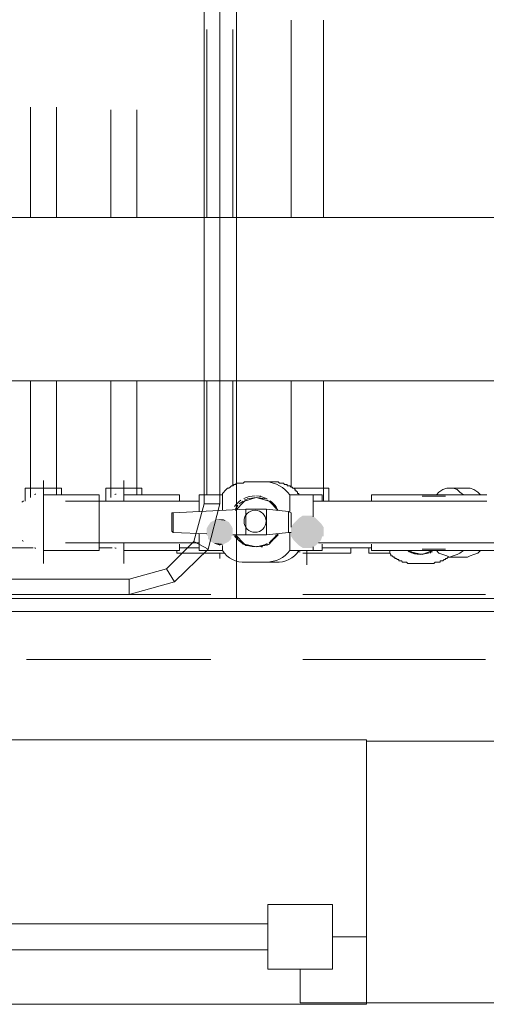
# Model space of a CAD drawing. Header units: millimetres. Extents: x 352 to 350573, y -22 to 37733.
# Tile 30 of 214: x 26879 to 27594, y 6650 to 8161. Entities that reach past the tile are written whole.
import ezdxf

# ---------------------------------------------------------------- set-up
doc = ezdxf.new("R2010")
doc.units = ezdxf.units.MM
for name, color, linetype, true_color in [('PDF$_83$-$Floor$Plan$-$В_Этаж$00_Сводный$A-DETL-MBND', 7, 'Continuous', 0xdd3700), ('PDF$_83$-$Floor$Plan$-$В_Этаж$00_Сводный$P-PIPE-CNTR', 150, 'Continuous', 0x007fff), ('PDF$_83$-$Floor$Plan$-$В_Этаж$00_Сводный-83$new-ifc-RVT-1-В_Этаж$00_Сводный$A-GENM', 7, 'Continuous', 0xdd6e6e), ('PDF$_83$-$Floor$Plan$-$В_Этаж$00_Сводный-83$new-ifc-RVT-1-В_Этаж$00_Сводный$A-GLAZ', 7, 'Continuous', 0xdddd6e), ('PDF$_83$-$Floor$Plan$-$В_Этаж$00_Сводный-83$new-ifc-RVT-1-В_Этаж$00_Сводный$A-WALL', 7, 'Continuous', 0xbababa), ('PDF$_83$-$Floor$Plan$-$В_Этаж$00_Сводный-83$new-ifc-RVT-1-В_Этаж$00_Сводный$I-FURN', 7, 'Continuous', 0xdcdcdc)]:
    doc.layers.add(name, color=color, linetype=linetype, true_color=true_color)
doc.layers.add('PDF$_83$-$Floor$Plan$-$В_Этаж$00_Сводный$M-HVAC-DUCT', color=5, linetype='Continuous')
doc.layers.add('PDF$_83$-$Floor$Plan$-$В_Этаж$00_Сводный$P-PIPE', color=3, linetype='Continuous')

msp = doc.modelspace()

# ---------------------------------------------------------------- linework, layer by layer
at = {"layer": 'PDF$_83$-$Floor$Plan$-$В_Этаж$00_Сводный$A-DETL-MBND', "color": 150, "lineweight": 0, "true_color": 0x007fff}
for points in [[(27294.9, 8159.6), (27294.9, 7857.2)], [(27344.7, 7857.2), (27344.7, 8159.6)], [(27294.9, 7606.6), (27294.9, 7443.5)], [(27344.7, 7421.6), (27344.7, 7606.6)], [(27352.6, 7421.6), (27352.6, 7441.5), (27318.8, 7441.5), (27298.9, 7441.5)], [(27308.8, 7344), (27306.9, 7344), (27304.9, 7344)], [(27320.8, 7342), (27318.8, 7342), (27316.8, 7342), (27314.8, 7342), (27312.8, 7342)]]:
    msp.add_lwpolyline(points, dxfattribs=at)
at = {"layer": 'PDF$_83$-$Floor$Plan$-$В_Этаж$00_Сводный$A-DETL-MBND', "color": 220, "lineweight": 0, "true_color": 0xff00bf}
for points in [[(27165.6, 8145.6), (27165.6, 7857.2)], [(27205.4, 7857.2), (27205.4, 8145.6)], [(27165.6, 7606.6), (27165.6, 7431.5)], [(27205.4, 7445.4), (27205.4, 7606.6)]]:
    msp.add_lwpolyline(points, dxfattribs=at)
at = {"layer": 'PDF$_83$-$Floor$Plan$-$В_Этаж$00_Сводный$A-DETL-MBND', "color": 1, "lineweight": 0}
for points in [[(26895.1, 8026.3), (26895.1, 7857.2)], [(26934.9, 7857.2), (26934.9, 8026.3)], [(26895.1, 7606.6), (26895.1, 7427.5)], [(26934.9, 7431.5), (26934.9, 7606.6)], [(26942.8, 7431.5), (26942.8, 7441.5), (26915, 7441.5), (26887.1, 7441.5), (26887.1, 7421.6)]]:
    msp.add_lwpolyline(points, dxfattribs=at)
at = {"layer": 'PDF$_83$-$Floor$Plan$-$В_Этаж$00_Сводный$A-DETL-MBND', "color": 5, "lineweight": 0}
for points in [[(27018.4, 8022.3), (27018.4, 7857.2)], [(27058.2, 7857.2), (27058.2, 8022.3)], [(27018.4, 7606.6), (27018.4, 7427.5)], [(27058.2, 7431.5), (27058.2, 7606.6)], [(27066.2, 7431.5), (27066.2, 7441.5), (27038.3, 7441.5), (27010.5, 7441.5), (27010.5, 7421.6)]]:
    msp.add_lwpolyline(points, dxfattribs=at)
at = {"layer": 'PDF$_83$-$Floor$Plan$-$В_Этаж$00_Сводный$A-DETL-MBND', "lineweight": 0}
for points in [[(27171.6, 7278.4), (26889.1, 7278.4)], [(27593.3, 7278.4), (27312.8, 7278.4)], [(26889.1, 7178.9), (27171.6, 7178.9)], [(27312.8, 7178.9), (27593.3, 7178.9)]]:
    msp.add_lwpolyline(points, dxfattribs=at)
at = {"layer": 'PDF$_83$-$Floor$Plan$-$В_Этаж$00_Сводный$M-HVAC-DUCT', "lineweight": 0}
msp.add_lwpolyline([(28152.3, 7606.6), (29315.9, 7606.6), (29315.9, 7857.2), (22646.2, 7857.2), (22646.2, 7606.6), (27841.9, 7606.6)], dxfattribs=at)
at = {"layer": 'PDF$_83$-$Floor$Plan$-$В_Этаж$00_Сводный$P-PIPE', "color": 1, "lineweight": 0}
for points in [[(27292.9, 7431.5, 0.217), (27257.1, 7451.4), (27225.3, 7451.4), (27223.3, 7451.4), (27221.3, 7449.4), (27219.3, 7449.4), (27217.3, 7449.4), (27215.4, 7449.4), (27213.4, 7449.4), (27211.4, 7449.4), (27209.4, 7447.4), (27207.4, 7447.4), (27205.4, 7445.4), (27203.4, 7445.4), (27201.4, 7443.5), (27199.4, 7441.5), (27197.5, 7441.5), (27195.5, 7439.5), (27193.5, 7437.5), (27191.5, 7435.5), (27189.5, 7433.5), (27189.5, 7431.5), (27153.7, 7431.5), (27153.7, 7405.7)], [(27255.1, 7353.9), (27241.2, 7351.9), (27227.3, 7353.9), (27225.3, 7353.9), (27223.3, 7355.9, 0.116871), (27239.7, 7352.3, -0.116871), (27221.3, 7355.9), (27215.4, 7361.9)], [(27189.5, 7346, 0.26679), (27225.3, 7328.1), (27257.1, 7328.1, 0.224866), (27292.9, 7346)]]:
    msp.add_lwpolyline(points, format="xyb", dxfattribs=at)
at = {"layer": 'PDF$_83$-$Floor$Plan$-$В_Этаж$00_Сводный$P-PIPE', "color": 5, "lineweight": 0}
for points in [[(27237.2, 7451.4), (27239.2, 7451.4)], [(27306.9, 7431.5), (27306.9, 7433.5), (27304.9, 7433.5), (27304.9, 7435.5), (27302.9, 7437.5), (27300.9, 7437.5), (27300.9, 7439.5), (27298.9, 7441.5), (27296.9, 7441.5), (27296.9, 7443.5), (27294.9, 7443.5), (27292.9, 7445.4), (27290.9, 7445.4), (27289, 7445.4), (27289, 7447.4), (27287, 7447.4), (27285, 7447.4), (27283, 7449.4), (27281, 7449.4), (27279, 7449.4), (27277, 7449.4), (27275, 7451.4), (27273, 7451.4), (27271.1, 7451.4), (27257.1, 7451.4)], [(27585.3, 7431.5), (27581.4, 7435.5), (27575.4, 7439.5), (27569.4, 7441.5), (27565.5, 7441.5), (27537.6, 7441.5), (27533.6, 7441.5), (27527.7, 7439.5), (27521.7, 7435.5), (27517.7, 7431.5)], [(27559.5, 7431.5), (27553.5, 7435.5), (27549.5, 7439.5), (27543.6, 7441.5), (27537.6, 7441.5)], [(27123.9, 7421.6), (27123.9, 7431.5), (27038.3, 7431.5), (27038.3, 7421.6)], [(27247.2, 7425.5), (27247.2, 7427.5)], [(27251.2, 7425.5), (27249.2, 7425.5)], [(27342.7, 7421.6), (27342.7, 7431.5), (27328.7, 7431.5)], [(27595.3, 7431.5), (27418.3, 7431.5), (27418.3, 7421.6)], [(27531.6, 7429.5), (27495.8, 7429.5)], [(27038.3, 7357.9), (27038.3, 7346), (27123.9, 7346), (27123.9, 7355.9)], [(27247.2, 7351.9), (27247.2, 7351.9)], [(27328.7, 7346), (27342.7, 7346), (27342.7, 7355.9)], [(27418.3, 7355.9), (27418.3, 7346), (27617.2, 7346), (27617.2, 7355.9)], [(27495.8, 7348), (27531.6, 7348)], [(27517.7, 7346), (27521.7, 7342), (27527.7, 7340), (27533.6, 7338), (27537.6, 7336), (27565.5, 7336), (27569.4, 7338), (27575.4, 7340), (27581.4, 7342), (27585.3, 7346)], [(27537.6, 7336), (27543.6, 7338), (27549.5, 7340), (27553.5, 7342), (27559.5, 7346)], [(27239.2, 7328.1), (27237.2, 7328.1)]]:
    msp.add_lwpolyline(points, dxfattribs=at)
at = {"layer": 'PDF$_83$-$Floor$Plan$-$В_Этаж$00_Сводный$P-PIPE', "color": 1, "lineweight": 0}
for points in [[(26884.5, 7422.5, 0.02009), (26882.1, 7420.1, -0.02009)], [(26903.4, 7432.6, 0.011767), (26901.5, 7432.1, -0.011767)], [(27217.9, 7423.1, 0.088553), (27208.2, 7413.6, -0.088553)], [(27239.7, 7429.8, 0.116871), (27222.3, 7425.7, -0.116871)], [(27258, 7425.3, 0.108182), (27242, 7429.8, -0.108182)], [(27272.3, 7412.2, 0.091477), (27262.6, 7422.4, -0.091477)], [(27222.8, 7391, 1), (27256.6, 7391, 1)], [(27208.2, 7368.5, 0.088553), (27217.9, 7359, -0.088553)], [(27262.6, 7359.7, 0.091477), (27272.3, 7369.9, -0.091477)], [(26901.5, 7350, 0.011767), (26903.4, 7349.5, -0.011767)], [(27242, 7352.3, 0.108182), (27258, 7356.8, -0.108182)]]:
    msp.add_lwpolyline(points, format="xyb", close=True, dxfattribs=at)
for points in [[(27000.5, 7389.7), (27000.5, 7431.5), (26915, 7431.5), (26915, 7346), (27000.5, 7346)], [(27257.1, 7369.9), (27257.1, 7409.6), (27225.3, 7409.6), (27225.3, 7369.9)]]:
    msp.add_lwpolyline(points, close=True, dxfattribs=at)
for points in [[(27153.7, 7421.6), (26948.8, 7421.6)], [(27189.5, 7407.6), (27189.5, 7431.5)], [(27269.1, 7415.6), (27275, 7407.6), (27261.1, 7421.6), (27241.2, 7427.5), (27223.3, 7421.6), (27209.4, 7407.6)], [(27215.4, 7417.6), (27221.3, 7421.6)], [(27223.3, 7423.6), (27225.3, 7423.6), (27227.3, 7423.6)], [(27227.3, 7425.5), (27241.2, 7427.5), (27255.1, 7425.5)], [(27257.1, 7423.6), (27257.1, 7423.6)], [(27257.1, 7423.6), (27261.1, 7421.6), (27267.1, 7417.6)], [(27328.7, 7397.7), (27328.7, 7431.5), (27292.9, 7431.5), (27292.9, 7405.7)], [(27595.3, 7421.6), (27328.7, 7421.6)], [(27165.6, 7371.8), (27113.9, 7373.8), (27113.9, 7403.7), (27111.9, 7403.7), (27111.9, 7375.8), (27113.9, 7373.8)], [(27225.3, 7409.6), (27113.9, 7403.7)], [(27209.4, 7409.6), (27213.4, 7415.6)], [(27294.9, 7373.8), (27290.9, 7373.8), (27290.9, 7405.7), (27257.1, 7409.6)], [(27294.9, 7381.8), (27294.9, 7403.7), (27290.9, 7405.7)], [(27257.1, 7369.9), (27290.9, 7373.8)], [(27292.9, 7373.8), (27292.9, 7346), (27328.7, 7346), (27328.7, 7351.9)], [(26948.8, 7357.9), (27153.7, 7357.9)], [(27153.7, 7371.8), (27153.7, 7346), (27189.5, 7346), (27189.5, 7353.9)], [(27205.4, 7369.9), (27225.3, 7369.9)], [(27213.4, 7363.9), (27209.4, 7369.9), (27223.3, 7355.9), (27241.2, 7351.9), (27261.1, 7355.9), (27275, 7371.8)], [(27267.1, 7361.9), (27261.1, 7357.9)], [(27275, 7369.9), (27269.1, 7363.9)], [(27336.7, 7357.9), (27708.7, 7357.9)], [(27261.1, 7355.9), (27257.1, 7353.9)], [(27257.1, 7353.9), (27257.1, 7353.9)]]:
    msp.add_lwpolyline(points, dxfattribs=at)
at = {"layer": 'PDF$_83$-$Floor$Plan$-$В_Этаж$00_Сводный$P-PIPE', "color": 5, "lineweight": 0}
for points in [[(27026.7, 7432.6, 0.011767), (27024.8, 7432.1, -0.011767)], [(27248.4, 7429.5, 0.010811), (27246.7, 7429.2, -0.010811)], [(27024.8, 7350, 0.011767), (27026.7, 7349.5, -0.011767)]]:
    msp.add_lwpolyline(points, format="xyb", close=True, dxfattribs=at)
at = {"layer": 'PDF$_83$-$Floor$Plan$-$В_Этаж$00_Сводный$P-PIPE', "color": 220, "lineweight": 0, "true_color": 0xff00bf}
for points in [[(26652.4, 7350), (26899.1, 7350)], [(27000.5, 7350), (27020.4, 7350)], [(27119.9, 7346), (27119.9, 7342), (27159.7, 7342), (27193.5, 7342)], [(27123.9, 7350), (27153.7, 7350)], [(27342.7, 7350), (27418.3, 7350)]]:
    msp.add_lwpolyline(points, dxfattribs=at)
at = {"layer": 'PDF$_83$-$Floor$Plan$-$В_Этаж$00_Сводный$P-PIPE', "lineweight": 0}
msp.add_lwpolyline([(27185.5, 7353.9), (27185.5, 7353.9), (27185.5, 7353.9)], close=True, dxfattribs=at)
at = {"layer": 'PDF$_83$-$Floor$Plan$-$В_Этаж$00_Сводный$P-PIPE', "color": 5, "lineweight": 0}
for points in [[(27248.4, 7352.6, -0.010811), (27246.7, 7352.9, 0.010811), (27249.2, 7351.9), (27251.2, 7351.9)], [(27257.1, 7328.1), (27271.1, 7328.1, 0.276984), (27306.9, 7346)]]:
    msp.add_lwpolyline(points, format="xyb", dxfattribs=at)
at = {"layer": 'PDF$_83$-$Floor$Plan$-$В_Этаж$00_Сводный$P-PIPE', "color": 150, "lineweight": 0, "true_color": 0x007fff}
for points in [[(27318.8, 7346), (27318.8, 7342), (27386.4, 7342), (27386.4, 7350)], [(27414.3, 7350), (27414.3, 7342), (27446.1, 7342), (27448.1, 7340), (27448.1, 7338), (27450.1, 7338), (27452.1, 7336), (27454.1, 7336), (27454.1, 7334), (27456, 7334), (27458, 7332.1), (27460, 7332.1), (27460, 7330.1), (27462, 7330.1), (27464, 7330.1), (27466, 7328.1), (27468, 7328.1), (27470, 7328.1), (27472, 7328.1), (27473.9, 7326.1), (27475.9, 7326.1), (27477.9, 7326.1), (27479.9, 7326.1), (27509.8, 7326.1), (27511.7, 7326.1), (27513.7, 7326.1), (27515.7, 7328.1), (27517.7, 7328.1), (27519.7, 7328.1), (27521.7, 7328.1), (27523.7, 7328.1), (27523.7, 7330.1), (27525.7, 7330.1), (27527.7, 7330.1), (27529.6, 7332.1), (27531.6, 7332.1), (27531.6, 7334), (27533.6, 7334), (27535.6, 7336), (27537.6, 7336)], [(27446.1, 7342), (27446.1, 7346)], [(27475.9, 7346), (27477.9, 7344), (27495.8, 7340), (27511.7, 7346), (27513.7, 7346)], [(27511.7, 7344), (27509.8, 7344), (27507.8, 7342)], [(27513.7, 7346), (27513.7, 7346)], [(27505.8, 7342), (27493.8, 7340), (27481.9, 7342)]]:
    msp.add_lwpolyline(points, dxfattribs=at)
msp.add_lwpolyline([(27479.9, 7342), (27479.9, 7344), (27477.9, 7344, 0.11704), (27492.4, 7340.3, -0.11704), (27475.9, 7344), (27473.9, 7346)], format="xyb", dxfattribs=at)
msp.add_lwpolyline([(27494.4, 7340.4, 0.108423), (27508.8, 7344.4, -0.108423)], format="xyb", close=True, dxfattribs=at)
at = {"layer": 'PDF$_83$-$Floor$Plan$-$В_Этаж$00_Сводный$P-PIPE', "color": 1, "lineweight": 0}
msp.add_arc((26913.5, 7391), 42.8, 223.3247, 226.6753, dxfattribs=at)
at = {"layer": 'PDF$_83$-$Floor$Plan$-$В_Этаж$00_Сводный$P-PIPE', "transparency": 33554559}
for points in [[(27171.6, 7389.7), (27203.4, 7383.8), (27167.6, 7383.8)], [(27175.6, 7391.7), (27199.4, 7389.7), (27171.6, 7389.7)], [(27199.4, 7389.7), (27171.6, 7389.7), (27203.4, 7383.8)], [(27179.6, 7393.7), (27195.5, 7391.7), (27175.6, 7391.7)], [(27195.5, 7391.7), (27175.6, 7391.7), (27199.4, 7389.7)], [(27185.5, 7393.7), (27191.5, 7393.7), (27179.6, 7393.7)], [(27191.5, 7393.7), (27179.6, 7393.7), (27195.5, 7391.7)], [(27298.9, 7387.8), (27344.7, 7381.8), (27294.9, 7381.8)], [(27302.9, 7391.7), (27340.7, 7387.8), (27298.9, 7387.8)], [(27340.7, 7387.8), (27298.9, 7387.8), (27344.7, 7381.8)], [(27306.9, 7395.7), (27336.7, 7391.7), (27302.9, 7391.7)], [(27336.7, 7391.7), (27302.9, 7391.7), (27340.7, 7387.8)], [(27312.8, 7399.7), (27332.7, 7395.7), (27306.9, 7395.7)], [(27332.7, 7395.7), (27306.9, 7395.7), (27336.7, 7391.7)], [(27318.8, 7399.7), (27326.8, 7399.7), (27312.8, 7399.7)], [(27326.8, 7399.7), (27312.8, 7399.7), (27332.7, 7395.7)], [(27167.6, 7383.8), (27205.4, 7379.8), (27165.6, 7379.8)], [(27205.4, 7379.8), (27165.6, 7379.8), (27205.4, 7373.8)], [(27165.6, 7379.8), (27205.4, 7373.8), (27165.6, 7373.8)], [(27205.4, 7373.8), (27165.6, 7373.8), (27205.4, 7369.9)], [(27165.6, 7373.8), (27205.4, 7369.9), (27165.6, 7369.9)], [(27203.4, 7383.8), (27167.6, 7383.8), (27205.4, 7379.8)], [(27344.7, 7381.8), (27294.9, 7381.8), (27344.7, 7373.8)], [(27294.9, 7381.8), (27344.7, 7373.8), (27294.9, 7373.8)], [(27344.7, 7373.8), (27294.9, 7373.8), (27344.7, 7367.9)], [(27294.9, 7373.8), (27344.7, 7367.9), (27294.9, 7367.9)], [(27205.4, 7369.9), (27165.6, 7369.9), (27203.4, 7367.9)], [(27165.6, 7369.9), (27203.4, 7367.9), (27167.6, 7367.9)], [(27203.4, 7367.9), (27167.6, 7367.9), (27203.4, 7363.9)], [(27167.6, 7367.9), (27203.4, 7363.9), (27167.6, 7363.9)], [(27203.4, 7363.9), (27167.6, 7363.9), (27199.4, 7359.9)], [(27167.6, 7363.9), (27199.4, 7359.9), (27171.6, 7359.9)], [(27199.4, 7359.9), (27171.6, 7359.9), (27195.5, 7357.9)], [(27171.6, 7359.9), (27195.5, 7357.9), (27175.6, 7357.9)], [(27195.5, 7357.9), (27175.6, 7357.9), (27191.5, 7355.9)], [(27175.6, 7357.9), (27191.5, 7355.9), (27179.6, 7355.9)], [(27342.7, 7367.9), (27342.7, 7367.9), (27294.9, 7367.9)], [(27342.7, 7367.9), (27294.9, 7367.9), (27344.7, 7367.9)], [(27342.7, 7367.9), (27294.9, 7367.9), (27340.7, 7361.9)], [(27294.9, 7367.9), (27340.7, 7361.9), (27298.9, 7361.9)], [(27340.7, 7361.9), (27298.9, 7361.9), (27336.7, 7357.9)], [(27298.9, 7361.9), (27336.7, 7357.9), (27302.9, 7357.9)], [(27336.7, 7357.9), (27302.9, 7357.9), (27332.7, 7353.9)], [(27302.9, 7357.9), (27332.7, 7353.9), (27306.9, 7353.9)], [(27191.5, 7355.9), (27179.6, 7355.9), (27185.5, 7353.9)], [(27179.6, 7355.9), (27185.5, 7353.9), (27185.5, 7353.9)], [(27332.7, 7353.9), (27306.9, 7353.9), (27326.8, 7350)], [(27306.9, 7353.9), (27326.8, 7350), (27312.8, 7350)], [(27312.8, 7350), (27314.8, 7350), (27322.8, 7350)], [(27312.8, 7350), (27326.8, 7350), (27322.8, 7350)], [(27314.8, 7350), (27322.8, 7350), (27318.8, 7350)]]:
    msp.add_solid(points, dxfattribs=at)
at = {"layer": 'PDF$_83$-$Floor$Plan$-$В_Этаж$00_Сводный$P-PIPE-CNTR', "color": 1, "lineweight": 0}
for points in [[(26915, 7431.5), (26915, 7453.4)], [(26915, 7326.1), (26915, 7346)]]:
    msp.add_lwpolyline(points, dxfattribs=at)
at = {"layer": 'PDF$_83$-$Floor$Plan$-$В_Этаж$00_Сводный$P-PIPE-CNTR', "color": 5, "lineweight": 0}
for points in [[(27038.3, 7431.5), (27038.3, 7453.4)], [(27038.3, 7326.1), (27038.3, 7346)]]:
    msp.add_lwpolyline(points, dxfattribs=at)
at = {"layer": 'PDF$_83$-$Floor$Plan$-$В_Этаж$00_Сводный$P-PIPE-CNTR', "color": 220, "lineweight": 0, "true_color": 0xff00bf}
msp.add_lwpolyline([(27185.5, 7334), (27185.5, 7342)], dxfattribs=at)
at = {"layer": 'PDF$_83$-$Floor$Plan$-$В_Этаж$00_Сводный$P-PIPE-CNTR', "lineweight": 0}
msp.add_lwpolyline([(27318.8, 7342), (27318.8, 7324.1)], close=True, dxfattribs=at)
at = {"layer": 'PDF$_83$-$Floor$Plan$-$В_Этаж$00_Сводный-83$new-ifc-RVT-1-В_Этаж$00_Сводный$A-GENM', "lineweight": 0}
msp.add_lwpolyline([(27410.3, 7055.6), (25009.4, 7055.6), (25009.4, 6649.8), (27410.3, 6649.8)], close=True, dxfattribs=at)
at = {"layer": 'PDF$_83$-$Floor$Plan$-$В_Этаж$00_Сводный-83$new-ifc-RVT-1-В_Этаж$00_Сводный$A-GLAZ', "lineweight": 0}
for points in [[(27259.1, 6802.9), (27259.1, 6703.5), (27358.6, 6703.5), (27358.6, 6802.9)], [(27410.3, 6753.2), (27358.6, 6753.2), (27358.6, 6703.5), (27308.8, 6703.5), (27308.8, 6651.8), (27410.3, 6651.8)]]:
    msp.add_lwpolyline(points, close=True, dxfattribs=at)
at = {"layer": 'PDF$_83$-$Floor$Plan$-$В_Этаж$00_Сводный-83$new-ifc-RVT-1-В_Этаж$00_Сводный$A-GLAZ', "color": 254, "lineweight": 0, "true_color": 0xdcdcdc}
for points in [[(27259.1, 6773.1), (25160.6, 6773.1)], [(25160.6, 6733.3), (27259.1, 6733.3)]]:
    msp.add_lwpolyline(points, dxfattribs=at)
at = {"layer": 'PDF$_83$-$Floor$Plan$-$В_Этаж$00_Сводный-83$new-ifc-RVT-1-В_Этаж$00_Сводный$A-WALL', "lineweight": 0}
msp.add_lwpolyline([(27410.3, 6651.8), (28448.6, 6651.8), (28448.6, 7053.6), (27410.3, 7053.6)], close=True, dxfattribs=at)
at = {"layer": 'PDF$_83$-$Floor$Plan$-$В_Этаж$00_Сводный-83$new-ifc-RVT-1-В_Этаж$00_Сводный$I-FURN', "color": 133, "lineweight": 0, "true_color": 0x6edddd}
msp.add_lwpolyline([(22071.4, 10391.4), (22051.5, 10391.4), (22051.5, 7252.5), (28448.6, 7252.5), (28448.6, 7272.4), (22071.4, 7272.4)], close=True, dxfattribs=at)
at = {"layer": 'PDF$_83$-$Floor$Plan$-$В_Этаж$00_Сводный-83$new-ifc-RVT-1-В_Этаж$00_Сводный$I-FURN', "lineweight": 0}
for points in [[(27211.4, 7272.4), (27211.4, 8452)], [(27115.9, 7298.2), (27046.3, 7278.4), (25377.4, 7278.4), (25307.7, 7298.2), (25256, 7348), (25238.1, 7417.6), (25238.1, 8286.9), (25256, 8356.5), (25307.7, 8408.2), (25377.4, 8426.1), (27046.3, 8426.1), (27115.9, 8408.2), (27167.6, 8356.5), (27185.5, 8286.9), (27185.5, 7417.6), (27167.6, 7348)], [(27161.7, 8286.9), (27145.7, 8344.5), (27104, 8386.3), (27046.3, 8402.2), (25377.4, 8402.2), (25319.7, 8386.3), (25277.9, 8344.5), (25262, 8286.9), (25262, 7417.6), (25277.9, 7359.9), (25319.7, 7318.1), (25377.4, 7302.2), (27046.3, 7302.2), (27104, 7318.1), (27145.7, 7359.9), (27161.7, 7417.6)]]:
    msp.add_lwpolyline(points, close=True, dxfattribs=at)
for points in [[(27161.7, 7417.6), (27185.5, 7417.6)], [(27145.7, 7359.9), (27167.6, 7348)], [(27115.9, 7298.2), (27104, 7318.1)], [(27046.3, 7302.2), (27046.3, 7278.4)]]:
    msp.add_lwpolyline(points, dxfattribs=at)

doc.saveas('drawing.dxf')
